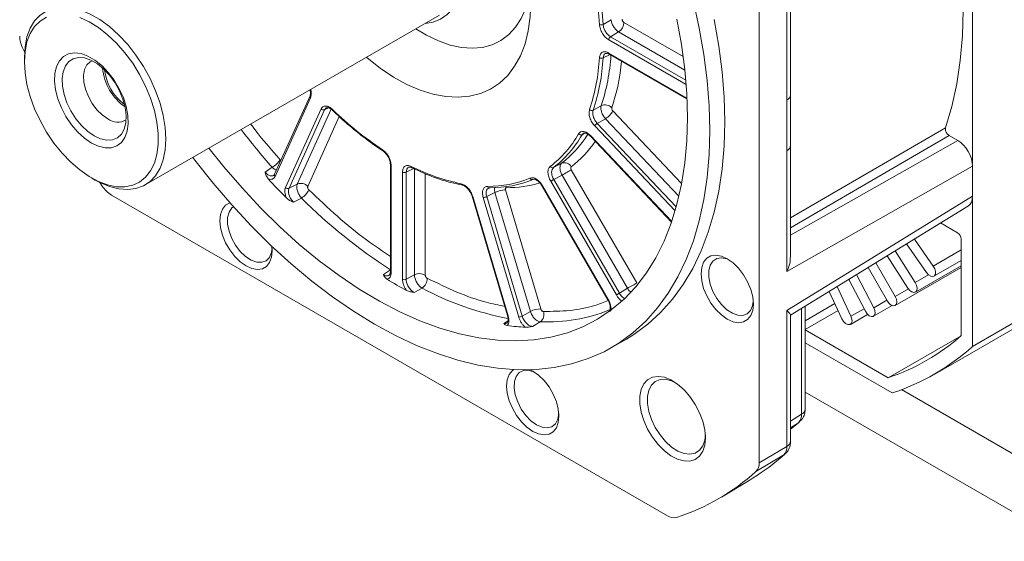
# Model space of a CAD drawing. Header units: inches. Extents: x -1054 to 8431, y -6070 to -4411.
# Tile 6 of 15: x 1439 to 1607, y -5897 to -5808. Entities that reach past the tile are written whole.
import ezdxf

# ---------------------------------------------------------------- set-up
doc = ezdxf.new("R2010")
doc.units = ezdxf.units.IN
doc.header["$MEASUREMENT"] = 0

msp = doc.modelspace()

# ---------------------------------------------------------------- linework, layer by layer
at = {"color": 7, "linetype": 'Continuous', "lineweight": 15}
for p, q in [((1564.9142, -5773.5364), (1564.9142, -5883.2273)), ((1601.3479, -5781.497), (1601.3479, -5832.1097)), ((1594.8979, -5868.0615), (1720.3875, -5795.6358)), ((1717.8229, -5796.1438), (1601.3479, -5863.3668)), ((1569.6481, -5821.2486), (1569.6481, -5800.631)), ((1570.2878, -5820.3416), (1570.2878, -5801.356)), ((1460.0243, -5835.7545), (1510.2996, -5806.7383)), ((1538.257, -5808.3189), (1539.6155, -5807.5055)), ((1540.9007, -5809.5899), (1539.5194, -5810.4199)), ((1439.1313, -5812.4453), (1439.4137, -5813.0221)), ((1439.3851, -5813.9656), (1439.3851, -5814.7001)), ((1539.3111, -5813.4094), (1552.5947, -5821.076)), ((1488.1854, -5820.5017), (1482.117, -5833.9192)), ((1488.2772, -5820.8708), (1482.2088, -5834.2882)), ((1569.6481, -5829.9156), (1569.6481, -5821.2486)), ((1570.2878, -5829.0088), (1570.2878, -5820.3418)), ((1484.0027, -5836.1817), (1490.0711, -5822.7642)), ((1484.5978, -5836.3176), (1490.6662, -5822.9001)), ((1536.5442, -5822.9833), (1537.9251, -5822.2069)), ((1538.6624, -5824.4321), (1537.2575, -5825.2237)), ((1536.0828, -5827.4354), (1549.9579, -5842.0809)), ((1597.3654, -5827.2932), (1598.8291, -5828.1379)), ((1569.6481, -5850.5332), (1569.6481, -5829.9156)), ((1570.2878, -5847.9943), (1570.2878, -5829.0087)), ((1481.7479, -5832.7318), (1480.5071, -5833.5691)), ((1501.9221, -5832.2491), (1501.9221, -5850.563)), ((1502.0539, -5832.4328), (1502.0539, -5850.7467)), ((1506.0244, -5832.8786), (1504.6148, -5833.5627)), ((1506.0244, -5851.113), (1506.0244, -5832.8786)), ((1529.7751, -5832.781), (1531.1687, -5832.0441)), ((1543.9915, -5852.4954), (1532.8272, -5833.1583)), ((1601.3742, -5832.5466), (1569.6481, -5850.5332)), ((1601.3742, -5832.5466), (1601.3742, -5837.6837)), ((1450.8341, -5834.5375), (1451.4702, -5834.905)), ((1503.9955, -5851.8673), (1503.9955, -5833.5534)), ((1504.6148, -5851.8766), (1504.6148, -5833.5627)), ((1531.2485, -5834.0699), (1529.8298, -5834.8203)), ((1541.0428, -5854.2417), (1529.8298, -5834.8203)), ((1542.4128, -5853.407), (1531.2485, -5834.0699)), ((1452.3014, -5835.3522), (1452.6929, -5835.9347)), ((1486.0124, -5835.5902), (1484.5978, -5836.3176)), ((1518.5962, -5836.3416), (1518.9803, -5836.2203)), ((1527.615, -5856.9344), (1521.5729, -5836.6007)), ((1527.6342, -5835.6237), (1527.8591, -5835.9588)), ((1527.8591, -5835.9588), (1539.0721, -5855.3801)), ((1527.9306, -5835.9174), (1539.1436, -5855.3388)), ((1540.5165, -5854.5455), (1529.3036, -5835.1242)), ((1549.241, -5892.2826), (1454.2628, -5837.4664)), ((1485.3577, -5838.689), (1486.727, -5837.9874)), ((1515.8651, -5837.661), (1521.9335, -5858.0831)), ((1515.9783, -5837.7164), (1522.0467, -5858.1386)), ((1523.8405, -5858.3158), (1517.7721, -5837.8936)), ((1519.7875, -5837.0359), (1518.3673, -5837.7486)), ((1524.4357, -5858.1708), (1518.3673, -5837.7486)), ((1525.8296, -5857.3695), (1519.7875, -5837.0359)), ((1601.3742, -5837.6837), (1569.6481, -5857.2243)), ((1601.3479, -5838.0902), (1601.3479, -5863.3668)), ((1570.2878, -5858.0203), (1600.6577, -5839.315)), ((1598.8023, -5843.9205), (1595.8999, -5842.2454)), ((1591.4464, -5844.9884), (1594.6658, -5849.6077)), ((1599.4387, -5861.5005), (1599.4387, -5845.0228)), ((1593.5275, -5850.7209), (1590.1071, -5845.8132)), ((1590.3089, -5853.3738), (1586.7997, -5847.8504)), ((1588.1298, -5847.0312), (1591.5564, -5852.4247)), ((1586.8129, -5855.5823), (1583.5164, -5849.8726)), ((1584.8444, -5849.0546), (1588.1629, -5854.8024)), ((1588.1627, -5856.3616), (1599.4387, -5849.8537)), ((1591.6074, -5854.0685), (1599.4387, -5849.5487)), ((1594.7714, -5851.3335), (1599.4387, -5848.6398)), ((1501.9377, -5850.2604), (1500.7122, -5851.0781)), ((1506.0244, -5851.113), (1504.6148, -5851.8766)), ((1581.5548, -5851.0808), (1584.5035, -5856.7279)), ((1505.9625, -5854.1083), (1507.327, -5853.3709)), ((1542.4128, -5853.407), (1541.0428, -5854.2417)), ((1578.2251, -5853.1316), (1580.598, -5858.191)), ((1583.0583, -5857.3346), (1580.2216, -5851.9019)), ((1579.0652, -5858.621), (1576.8794, -5853.9604)), ((1572.7686, -5874.0517), (1572.7686, -5856.4923)), ((1584.4557, -5858.2005), (1587.634, -5856.3662)), ((1525.8296, -5857.3695), (1524.4357, -5858.1708)), ((1569.6481, -5880.4276), (1569.6481, -5857.2243)), ((1570.2878, -5879.5206), (1570.2878, -5857.9493)), ((1580.5064, -5859.5753), (1583.4513, -5857.8757)), ((1526.1675, -5859.9218), (1527.5168, -5859.1471)), ((1572.7686, -5860.4993), (1586.9777, -5868.7)), ((1586.9777, -5868.7), (1599.413, -5861.523)), ((1539.6955, -5863.5514), (1542.2411, -5862.0823)), ((1572.7686, -5862.7042), (1587.6395, -5871.2869)), ((1616.9396, -5896.6503), (1572.7686, -5871.1572)), ((1616.9396, -5886.7281), (1589.2255, -5870.7331)), ((1571.8044, -5876.2515), (1571.6312, -5876.38)), ((1564.9142, -5883.2273), (1569.6481, -5880.4276)), ((1564.3725, -5884.7277), (1569.1188, -5881.8935)), ((1568.7271, -5882.2656), (1569.3495, -5881.7237)), ((1558.471, -5889.0802), (1563.2217, -5886.2428))]:
    msp.add_line(p, q, dxfattribs=at)
at = {"color": 8, "linetype": 'Continuous', "lineweight": 15}
for p, q in [((1551.9554, -5813.8249), (1541.8053, -5807.9669)), ((1552.2274, -5816.1271), (1540.9007, -5809.5899)), ((1552.4488, -5818.5971), (1539.2178, -5810.9609)), ((1552.3895, -5817.8478), (1539.5194, -5810.4199)), ((1538.257, -5814.0272), (1539.3375, -5813.5028)), ((1539.2178, -5813.2033), (1552.5878, -5820.9197)), ((1486.0124, -5835.5902), (1491.7955, -5822.8035)), ((1491.3521, -5822.5695), (1490.6662, -5822.9001)), ((1490.6662, -5822.9001), (1490.9292, -5822.5933)), ((1551.6748, -5835.4984), (1539.9319, -5823.1034)), ((1487.7977, -5835.9977), (1493.1905, -5824.0741)), ((1551.2163, -5837.6831), (1538.6624, -5824.4321)), ((1550.5667, -5840.1615), (1536.8343, -5825.6666)), ((1550.7608, -5839.4768), (1537.2575, -5825.2237)), ((1596.7604, -5825.9818), (1570.2878, -5841.3919)), ((1534.6527, -5827.1654), (1535.1998, -5826.8925)), ((1534.6527, -5827.1654), (1534.9308, -5826.9075)), ((1536.0913, -5827.3095), (1549.9918, -5841.9818)), ((1597.3654, -5827.2932), (1570.2878, -5843.0496)), ((1598.8291, -5828.1379), (1570.2878, -5844.3189)), ((1507.8823, -5851.1411), (1507.8823, -5833.816)), ((1521.7242, -5836.2194), (1521.6529, -5836.0484)), ((1599.4387, -5846.853), (1594.6658, -5849.6077)), ((1593.8596, -5851.0954), (1591.5564, -5852.4247)), ((1590.4023, -5853.5099), (1588.1629, -5854.8024)), ((1572.1641, -5856.8646), (1572.1641, -5874.9373)), ((1572.7686, -5858.9622), (1577.8498, -5856.0295)), ((1582.8322, -5856.9015), (1580.598, -5858.191)), ((1586.7318, -5855.4419), (1584.5035, -5856.7279)), ((1539.3533, -5857.2694), (1539.1844, -5857.3895)), ((1578.3922, -5857.1861), (1572.7686, -5860.4317)), ((1522.0104, -5858.9954), (1521.3169, -5859.4427)), ((1570.2878, -5876.0986), (1572.1641, -5874.9373)), ((1570.2878, -5877.2337), (1571.6312, -5876.38)), ((1568.5211, -5882.4187), (1569.1188, -5881.8935)), ((1569.1188, -5881.8935), (1569.349, -5881.7241))]:
    msp.add_line(p, q, dxfattribs=at)
at = {"color": 7, "linetype": 'Continuous', "lineweight": 15, "flags": 128}
for points in [[(1597.3254, -5784.7742), (1597.8334, -5787.2096), (1598.6724, -5792.024), (1599.2741, -5796.7538), (1599.6361, -5801.3803), (1599.7569, -5805.8851), (1599.6361, -5810.2505), (1599.2741, -5814.4591), (1598.6724, -5818.4944), (1597.8334, -5822.3404), (1596.7604, -5825.9818)], [(1514.3207, -5799.182), (1514.2086, -5801.0521), (1513.8741, -5802.7593), (1513.3234, -5804.2732), (1512.5661, -5805.5669), (1511.6159, -5806.6171), (1510.4896, -5807.4052), (1509.2075, -5807.9172), (1507.873, -5808.1388)], [(1506.261, -5809.0692), (1508.0834, -5810.167), (1510.1098, -5811.1426), (1512.1055, -5811.8442), (1514.0461, -5812.2632), (1515.9082, -5812.3946), (1517.6691, -5812.2367), (1519.3075, -5811.7916), (1520.8035, -5811.0645), (1522.1389, -5810.0643), (1523.2975, -5808.8032), (1524.2653, -5807.2965), (1525.0304, -5805.5624), (1525.5837, -5803.622), (1525.8499, -5802.0886)], [(1553.6787, -5804.3948), (1554.6826, -5808.9647), (1555.4675, -5813.4731), (1556.0303, -5817.9023), (1556.3689, -5822.2348), (1556.482, -5826.4535), (1556.3689, -5830.5418), (1556.0303, -5834.4834), (1555.4675, -5838.2629), (1554.6826, -5841.8653), (1553.6787, -5845.2765), (1552.4599, -5848.4829), (1551.0309, -5851.4719), (1549.3973, -5854.2317), (1547.5657, -5856.7514), (1545.5433, -5859.0211), (1543.338, -5861.0318), (1540.9585, -5862.7756), (1538.4142, -5864.2456), (1535.7152, -5865.436), (1532.8721, -5866.342), (1529.8961, -5866.9602), (1526.7991, -5867.2881), (1523.5931, -5867.3243), (1520.2909, -5867.0688), (1516.9055, -5866.5226), (1513.4502, -5865.6877), (1509.9387, -5864.5676), (1506.3849, -5863.1666), (1502.8027, -5861.4902), (1499.2063, -5859.5451), (1495.6099, -5857.339), (1492.0278, -5854.8805), (1488.4739, -5852.1793), (1484.9624, -5849.2462), (1481.5072, -5846.0926), (1478.1217, -5842.7311), (1474.8195, -5839.1749), (1471.6136, -5835.438), (1468.5165, -5831.5352), (1468.1563, -5831.0612)], [(1525.9349, -5804.4159), (1525.8211, -5806.9847), (1525.4807, -5809.3966), (1524.9171, -5811.6275), (1524.136, -5813.6553), (1523.145, -5815.4599), (1521.954, -5817.0234), (1520.575, -5818.3301), (1519.0215, -5819.3671), (1517.309, -5820.1241), (1515.4546, -5820.5936), (1513.4766, -5820.7709), (1511.3947, -5820.6543), (1509.2297, -5820.2449), (1507.003, -5819.5467), (1504.7368, -5818.5667), (1502.4535, -5817.3147), (1500.1759, -5815.8031), (1497.9267, -5814.0469), (1497.8088, -5813.9474)], [(1439.3851, -5813.9656), (1439.4977, -5812.129), (1439.8335, -5810.4567), (1440.3861, -5808.9798), (1441.1454, -5807.7257), (1442.0971, -5806.7179), (1443.2235, -5805.9751), (1444.5037, -5805.5111), (1445.9137, -5805.3346), (1447.4274, -5805.4489), (1449.0165, -5805.8518), (1450.6514, -5806.5359), (1452.3018, -5807.4883), (1453.9367, -5808.6915), (1455.5258, -5810.1228), (1457.0395, -5811.7558), (1458.4496, -5813.5599), (1459.7297, -5815.5016), (1460.8561, -5817.5446), (1461.8078, -5819.651), (1462.5671, -5821.7814), (1463.1197, -5823.8963), (1463.4555, -5825.9562), (1463.5681, -5827.9227)], [(1439.3851, -5814.7001), (1439.4966, -5812.9233), (1439.8288, -5811.3097), (1440.3754, -5809.8908), (1441.1257, -5808.6941), (1442.0651, -5807.7431), (1443.1752, -5807.0561)], [(1448.851, -5807.1348), (1450.4404, -5807.8592), (1452.0376, -5808.8454), (1453.6115, -5810.0742), (1455.1314, -5811.5218), (1456.5678, -5813.1599), (1457.8927, -5814.9567), (1459.0803, -5816.8771), (1460.1076, -5818.8839), (1460.9545, -5820.9379), (1461.6045, -5822.9992), (1462.045, -5825.0276), (1462.2674, -5826.9837), (1462.2674, -5828.8294), (1462.045, -5830.5288), (1461.6045, -5832.0488), (1460.9545, -5833.3597), (1460.1076, -5834.4362), (1459.0803, -5835.2572), (1457.8927, -5835.8068), (1456.5678, -5836.0742), (1455.1314, -5836.0543), (1453.6115, -5835.7474), (1452.0376, -5835.1596), (1450.4404, -5834.3022), (1448.851, -5833.192), (1447.3004, -5831.8505), (1445.8186, -5830.3039), (1444.4346, -5828.5823), (1443.1752, -5826.7191), (1442.0651, -5824.7507), (1441.1257, -5822.7154), (1440.3754, -5820.6527), (1439.8288, -5818.6028), (1439.4966, -5816.6057), (1439.3851, -5814.7001)], [(1557.2281, -5807.4955), (1558.013, -5812.0039), (1558.5759, -5816.4332), (1558.9145, -5820.7656), (1559.0275, -5824.9843), (1558.9145, -5829.0726), (1558.5759, -5833.0142), (1558.013, -5836.7937), (1557.2281, -5840.3962), (1556.2243, -5843.8073), (1555.0054, -5847.0137), (1553.5765, -5850.0027), (1551.9429, -5852.7625), (1550.1113, -5855.2822), (1548.0889, -5857.5519), (1545.8835, -5859.5627), (1543.504, -5861.3064), (1542.2411, -5862.0823)], [(1550.8792, -5807.4019), (1551.6574, -5811.7471), (1552.2156, -5816.0154), (1552.5515, -5820.1888), (1552.6636, -5824.2498), (1552.6636, -5824.2498)], [(1450.8402, -5828.5877), (1452.0325, -5829.1444), (1453.1818, -5829.4179), (1454.2464, -5829.3985), (1455.1879, -5829.0868), (1455.9723, -5828.494), (1456.5712, -5827.6417), (1456.9629, -5826.5606), (1457.1334, -5825.2897), (1457.0764, -5823.8751), (1456.794, -5822.3678), (1456.2964, -5820.8223), (1455.6017, -5819.2945), (1454.7348, -5817.8396), (1453.7272, -5816.5102), (1452.6152, -5815.3543), (1451.4391, -5814.4137), (1450.2413, -5813.7224), (1449.0652, -5813.3054), (1447.9532, -5813.1778), (1446.9456, -5813.3441), (1446.0787, -5813.7984), (1445.384, -5814.5242), (1444.8864, -5815.4954), (1444.604, -5816.6767), (1444.547, -5818.0256), (1444.7175, -5819.4932), (1445.1092, -5821.0265), (1445.7081, -5822.5701), (1446.4925, -5824.0682), (1447.434, -5825.4667), (1448.4986, -5826.715), (1449.6479, -5827.768), (1450.8402, -5828.5877)], [(1451.314, -5827.3665), (1452.4171, -5827.8736), (1453.4749, -5828.1008), (1454.4444, -5828.0389), (1455.2856, -5827.6903), (1455.9643, -5827.0694), (1456.4526, -5826.2016), (1456.7305, -5825.1224), (1456.7867, -5823.876), (1456.6188, -5822.5133), (1456.2337, -5821.0903), (1455.6472, -5819.6651), (1454.8833, -5818.2962), (1453.9733, -5817.0394), (1452.9544, -5815.9464), (1451.8684, -5815.0619), (1450.7596, -5814.422), (1449.6736, -5814.0529), (1448.6547, -5813.9698), (1447.7447, -5814.1761), (1446.9808, -5814.6633), (1446.3943, -5815.4115), (1446.0092, -5816.3901), (1445.8413, -5817.5589), (1445.8975, -5818.8702), (1446.1754, -5820.2702), (1446.6637, -5821.7016), (1447.3424, -5823.1059), (1448.1836, -5824.4255), (1449.1531, -5825.6064), (1450.2109, -5826.6003), (1451.314, -5827.3665)], [(1450.9504, -5814.5135), (1450.6315, -5814.6804), (1450.058, -5815.2391), (1449.6776, -5816.0381), (1449.5108, -5817.0342), (1449.5666, -5818.1738), (1449.8421, -5819.3954), (1450.3223, -5820.6332), (1450.9814, -5821.8204), (1451.7839, -5822.8931), (1452.6864, -5823.7933), (1453.6404, -5824.4727)], [(1552.6636, -5824.2498), (1552.5515, -5828.1814), (1552.2156, -5831.967), (1551.6574, -5835.591), (1550.8792, -5839.0379), (1549.8843, -5842.2934), (1548.6768, -5845.3438), (1547.2618, -5848.1764), (1545.6453, -5850.7792), (1543.834, -5853.1413), (1541.8354, -5855.2528), (1539.6581, -5857.1048), (1537.3111, -5858.6897), (1534.8043, -5860.0007), (1532.1482, -5861.0323), (1529.3539, -5861.7803), (1526.4332, -5862.2414), (1523.3982, -5862.4138), (1520.2618, -5862.2967), (1517.0371, -5861.8906), (1513.7376, -5861.1972), (1510.3772, -5860.2194), (1506.9698, -5858.9614), (1503.53, -5857.4284), (1500.072, -5855.6268), (1496.6103, -5853.5641), (1493.1596, -5851.2492), (1489.7342, -5848.6915), (1486.3485, -5845.902), (1483.0168, -5842.8922), (1479.7529, -5839.6748), (1476.5707, -5836.2634), (1473.4834, -5832.6721), (1470.9239, -5829.4638)], [(1463.5681, -5827.9227), (1463.4555, -5829.7592), (1463.1197, -5831.4315), (1462.5671, -5832.9084), (1461.8078, -5834.1625), (1460.8561, -5835.1703), (1459.7297, -5835.9132), (1458.4496, -5836.3772), (1457.0395, -5836.5536), (1455.5258, -5836.4394), (1453.9367, -5836.0364), (1452.3018, -5835.3524), (1451.4702, -5834.905)], [(1531.2485, -5834.0699), (1531.4462, -5833.9557), (1531.6593, -5833.8328), (1531.8799, -5833.7053), (1532.1004, -5833.5781), (1532.3127, -5833.4555), (1532.5091, -5833.342), (1532.6827, -5833.2418), (1532.8272, -5833.1583)], [(1529.3036, -5835.1242), (1529.3518, -5835.0963), (1529.4096, -5835.0629), (1529.4751, -5835.0251), (1529.5459, -5834.9842), (1529.6194, -5834.9418), (1529.6929, -5834.8993), (1529.7639, -5834.8583), (1529.8298, -5834.8203)], [(1481.6814, -5846.2583), (1481.7259, -5847.0103), (1481.6139, -5848.0936), (1481.2836, -5848.9934), (1480.7514, -5849.6644), (1480.0441, -5850.0731), (1479.1971, -5850.1989), (1478.2529, -5850.0355), (1477.2589, -5849.5912), (1476.2649, -5848.8881), (1475.3207, -5847.9617), (1474.4738, -5846.8582), (1473.7664, -5845.6331), (1473.2343, -5844.3478), (1472.9039, -5843.0667), (1472.7919, -5841.854), (1472.9039, -5840.7707), (1473.2343, -5839.871), (1473.7664, -5839.1999), (1474.4738, -5838.7913), (1474.4775, -5838.79)], [(1475.077, -5839.4625), (1474.8096, -5839.6871), (1474.3484, -5840.3898), (1474.1103, -5841.3232), (1474.1103, -5842.4287), (1474.3484, -5843.637), (1474.8096, -5844.872), (1475.4649, -5846.0561), (1476.2731, -5847.115), (1477.1836, -5847.982), (1478.1389, -5848.6029), (1479.0793, -5848.9384), (1479.9454, -5848.9676), (1480.683, -5848.6886), (1481.2457, -5848.1189), (1481.5981, -5847.2943), (1481.7095, -5846.5579)], [(1563.9208, -5856.0955), (1563.8088, -5857.1789), (1563.4784, -5858.0786), (1562.9462, -5858.7497), (1562.2389, -5859.1583), (1561.3919, -5859.2841), (1560.4478, -5859.1208), (1559.4538, -5858.6764), (1558.4597, -5857.9734), (1557.5156, -5857.0469), (1556.6686, -5855.9435), (1555.9613, -5854.7183), (1555.4291, -5853.433), (1555.0987, -5852.1519), (1554.9867, -5850.9393), (1555.0987, -5849.856), (1555.4291, -5848.9562), (1555.9613, -5848.2852), (1556.6686, -5847.8765), (1557.5156, -5847.7507), (1558.4597, -5847.9141), (1559.4538, -5848.3584), (1560.4478, -5849.0615), (1561.3919, -5849.9879), (1562.2389, -5851.0914), (1562.9462, -5852.3165), (1563.4784, -5853.6018), (1563.8088, -5854.8829), (1563.9208, -5856.0955)], [(1559.8396, -5848.6004), (1559.3784, -5848.4025), (1558.468, -5848.2187), (1557.6597, -5848.3446), (1557.0044, -5848.7724), (1556.5432, -5849.475), (1556.3052, -5850.4084), (1556.3052, -5851.514), (1556.5432, -5852.7222), (1557.0044, -5853.9572), (1557.6597, -5855.1413), (1558.468, -5856.2002), (1559.3784, -5857.0673), (1560.3338, -5857.6881), (1561.2741, -5858.0236), (1562.1403, -5858.0528), (1562.8779, -5857.7738), (1563.4405, -5857.2041), (1563.7929, -5856.3796), (1563.9043, -5855.6432)], [(1594.6658, -5849.6077), (1594.9157, -5850.0709), (1595.0409, -5850.5483), (1595.0224, -5850.9672), (1594.863, -5851.2639), (1594.5868, -5851.3932), (1594.236, -5851.3354), (1593.864, -5851.0993), (1593.5275, -5850.7209)], [(1543.9915, -5852.4954), (1543.847, -5852.5789), (1543.6734, -5852.6792), (1543.477, -5852.7926), (1543.2647, -5852.9152), (1543.0443, -5853.0425), (1542.8235, -5853.1699), (1542.6105, -5853.2929), (1542.4128, -5853.407)], [(1591.5564, -5852.4247), (1591.7854, -5852.8961), (1591.8846, -5853.368), (1591.8389, -5853.7685), (1591.6552, -5854.0367), (1591.3615, -5854.1317), (1591.0025, -5854.0391), (1590.6329, -5853.773), (1590.3089, -5853.3738)], [(1541.0428, -5854.2417), (1540.9769, -5854.2797), (1540.9059, -5854.3207), (1540.8323, -5854.3632), (1540.7588, -5854.4056), (1540.688, -5854.4465), (1540.6226, -5854.4843), (1540.5647, -5854.5177), (1540.5165, -5854.5455)], [(1588.1629, -5854.8024), (1588.3698, -5855.2795), (1588.4425, -5855.7433), (1588.3698, -5856.1233), (1588.1629, -5856.3615), (1587.8532, -5856.4218), (1587.4879, -5856.2948), (1587.1226, -5856.0001), (1586.8129, -5855.5823)], [(1584.5035, -5856.7279), (1584.6872, -5857.2082), (1584.7329, -5857.6615), (1584.6337, -5858.0188), (1584.4047, -5858.2258), (1584.0806, -5858.2509), (1583.711, -5858.0904), (1583.352, -5857.7686), (1583.0583, -5857.3346)], [(1580.598, -5858.191), (1580.7574, -5858.6718), (1580.7759, -5859.1121), (1580.6507, -5859.4449), (1580.4007, -5859.6196), (1580.0642, -5859.6095), (1579.6922, -5859.4162), (1579.3414, -5859.0691), (1579.0652, -5858.621)], [(1526.2449, -5877.8632), (1525.2509, -5877.1602), (1524.3067, -5876.2337), (1523.4597, -5875.1302), (1522.7524, -5873.9051), (1522.2202, -5872.6198), (1521.8898, -5871.3387), (1521.7778, -5870.1261), (1521.8898, -5869.0427), (1522.2202, -5868.143), (1522.7524, -5867.472), (1522.9804, -5867.2986)], [(1526.6307, -5867.7872), (1526.4065, -5867.6827), (1525.4793, -5867.4225), (1524.6404, -5867.471), (1523.9426, -5867.8251), (1523.4297, -5868.4625), (1523.1338, -5869.3432), (1523.0737, -5870.4119), (1523.2531, -5871.6014), (1523.6607, -5872.837), (1524.2709, -5874.041), (1525.0453, -5875.1378), (1525.9354, -5876.0585), (1526.8851, -5876.7452)], [(1525.8342, -5867.33), (1526.2449, -5867.5452), (1527.2389, -5868.2482), (1528.1831, -5869.1747), (1529.03, -5870.2782), (1529.7373, -5871.5033), (1530.2695, -5872.7886), (1530.5999, -5874.0697), (1530.7119, -5875.2823), (1530.5999, -5876.3657), (1530.2695, -5877.2654), (1529.7373, -5877.9364), (1529.03, -5878.3451), (1528.1831, -5878.4709), (1527.2389, -5878.3075), (1526.2449, -5877.8632), (1526.2449, -5877.8632)], [(1555.7418, -5878.9565), (1555.6268, -5880.1955), (1555.2867, -5881.2512), (1554.7354, -5882.0802), (1553.9954, -5882.6486), (1553.097, -5882.9333), (1552.077, -5882.9224), (1550.9771, -5882.6165), (1549.8425, -5882.0281), (1548.7195, -5881.1813), (1547.6541, -5880.1107), (1546.69, -5878.8603), (1545.8666, -5877.481), (1545.2176, -5876.0295), (1544.7695, -5874.5652), (1544.5408, -5873.148), (1544.5408, -5871.8359), (1544.7695, -5870.6827), (1545.2176, -5869.7355), (1545.8666, -5869.0332), (1546.69, -5868.6045), (1547.6541, -5868.4669), (1548.7195, -5868.626), (1549.8425, -5869.0755), (1550.9771, -5869.7968), (1552.077, -5870.7604), (1553.097, -5871.9269), (1553.9954, -5873.2486), (1554.7354, -5874.6712), (1555.2867, -5876.1366), (1555.6268, -5877.5848), (1555.7418, -5878.9565)], [(1550.5542, -5869.4967), (1549.966, -5869.2274), (1548.9322, -5868.9622), (1547.9843, -5868.9955), (1547.1666, -5869.3258), (1546.5173, -5869.9375), (1546.0668, -5870.8021), (1545.8361, -5871.8791), (1545.8361, -5873.1182), (1546.0668, -5874.4615), (1546.5173, -5875.8461), (1547.1666, -5877.2072), (1547.9843, -5878.4814), (1548.9322, -5879.6089), (1549.966, -5880.537), (1551.0374, -5881.2224), (1552.0962, -5881.633), (1553.0929, -5881.7496), (1553.9809, -5881.5668), (1554.7187, -5881.093), (1555.2719, -5880.3505), (1555.6145, -5879.374), (1555.7257, -5878.4572)], [(1526.8851, -5876.7452), (1527.8349, -5877.1547), (1528.7249, -5877.2615), (1529.4994, -5877.0586), (1530.1096, -5876.5589), (1530.5171, -5875.7938), (1530.6954, -5874.8299)], [(1571.6312, -5876.38), (1570.2963, -5877.4779), (1570.2878, -5877.4846)]]:
    msp.add_lwpolyline(points, dxfattribs=at)
at = {"color": 8, "linetype": 'Continuous', "lineweight": 15, "flags": 128}
for points in [[(1536.0913, -5827.3095), (1536.074, -5827.357), (1536.0688, -5827.3962), (1536.0758, -5827.4257), (1536.0828, -5827.4354)], [(1515.9783, -5837.7164), (1515.9285, -5837.7077), (1515.892, -5837.6926), (1515.87, -5837.6718), (1515.8651, -5837.661)], [(1539.1436, -5855.3388), (1539.1068, -5855.36), (1539.0829, -5855.3739), (1539.0725, -5855.3799), (1539.0721, -5855.3801)], [(1522.0467, -5858.1386), (1521.9969, -5858.1298), (1521.9604, -5858.1148), (1521.9384, -5858.094), (1521.9335, -5858.0831)]]:
    msp.add_lwpolyline(points, dxfattribs=at)
at = {"color": 7, "linetype": 'Continuous', "lineweight": 15}
for centre, radius, start, end in [((1477.7511, -5812.1702), 60.004, 3.660763, 14.146452), ((1477.8276, -5812.185), 60.553, 3.660652, 14.14652), ((1539.7184, -5807.8673), 2.0893, 304.463469, 357.269191), ((1537.9232, -5807.6567), 0.7416, 246.937173, 296.747966), ((1443.5666, -5810.1832), 4.9789, 181.570554, 207.023705), ((1539.9135, -5810.9941), 0.6965, 124.464464, 177.268296), ((1504.0393, -5812.1706), 33.6429, 341.455929, 356.890682), ((1504.3562, -5812.1858), 33.9507, 341.45582, 356.890854), ((1537.9741, -5813.4347), 0.6565, 238.656676, 295.518617), ((1461.7974, -5814.9875), 9.0719, 184.932325, 235.050019), ((1461.4528, -5815.1864), 8.4127, 186.050264, 233.932091), ((1490.4663, -5822.4042), 0.5346, 222.328536, 291.955608), ((1533.8082, -5779.8324), 59.9671, 225.855995, 236.345979), ((1536.324, -5822.4736), 0.5552, 225.585132, 293.363108), ((1538.5867, -5823.7376), 1.6675, 45.674194, 113.376335), ((1536.8074, -5821.3891), 3.5639, 301.366818, 331.247742), ((1455.3154, -5822.2674), 2.7693, 232.781597, 301.965414), ((1537.8758, -5826.238), 1.1879, 121.367051, 151.248555), ((1518.039, -5817.9791), 18.3941, 307.465449, 330.580414), ((1518.4839, -5818.0474), 18.5626, 307.465168, 330.580347), ((1534.4583, -5826.693), 0.5109, 218.977199, 292.366608), ((1479.7025, -5829.2655), 4.0248, 300.54372, 327.450598), ((1520.6709, -5802.5945), 33.6129, 243.119768, 258.563677), ((1529.615, -5832.3726), 0.4387, 208.053843, 291.40883), ((1531.6497, -5833.2707), 1.3176, 28.129737, 111.411848), ((1563.913, -5759.3138), 112.0286, 222.307802, 224.597675), ((1504.3146, -5832.934), 0.6968, 242.745249, 295.523151), ((1518.7085, -5817.6039), 18.3839, 269.446939, 292.570479), ((1519.1594, -5817.6691), 18.5521, 269.44677, 292.57072), ((1526.1338, -5834.4293), 0.3987, 202.172583, 291.523718), ((1456.8678, -5833.226), 4.9766, 212.975171, 238.435736), ((1484.3979, -5835.8217), 0.5346, 222.330089, 291.954055), ((1486.6121, -5837.0777), 1.6038, 42.327564, 111.957248), ((1485.0744, -5835.2319), 3.2131, 300.952774, 334.946459), ((1514.3193, -5835.4912), 0.317, 188.86906, 256.390788), ((1518.8507, -5835.9208), 0.3264, 191.706093, 293.397427), ((1521.4966, -5840.1683), 3.5683, 88.775394, 118.617717), ((1551.871, -5772.813), 92.149, 225.013365, 237.188567), ((1517.7976, -5836.7047), 1.1892, 268.77211, 298.620809), ((1598.0572, -5845.0856), 1.383, 2.602382, 57.398112), ((1538.5778, -5791.2229), 71.1511, 238.459271, 241.558356), ((1506.9251, -5852.9993), 2.0903, 62.744436, 115.523653), ((1506.2222, -5851.7102), 1.9946, 303.635455, 0.270183), ((1504.3146, -5851.2479), 0.6968, 242.745249, 295.523151), ((1523.8659, -5857.1265), 1.1895, 268.776365, 298.616554), ((1527.5387, -5860.5018), 3.5682, 88.775174, 118.61827), ((1526.597, -5857.9075), 1.5436, 306.575834, 20.227467), ((1527.0792, -5823.1393), 36.9915, 261.962324, 266.75613), ((1575.1087, -5833.7733), 36.8882, 288.769005, 311.266234), ((1575.9832, -5835.2885), 37.8386, 287.942034, 312.093274), ((1570.3067, -5875.071), 1.8623, 315.337202, 4.116695), ((1567.7228, -5880.5609), 1.9299, 316.332999, 3.962573), ((1543.7514, -5853.677), 37.9424, 300.874144, 310.754926), ((1562.9437, -5883.3638), 1.9752, 316.331645, 3.96396), ((1539.0757, -5856.5975), 37.8317, 288.071031, 311.964278), ((1550.3434, -5890.6456), 1.9736, 236.043192, 283.70213)]:
    msp.add_arc(centre, radius, start, end, dxfattribs=at)
at = {"color": 8, "linetype": 'Continuous', "lineweight": 15}
for centre, radius, start, end in [((1505.7726, -5811.484), 33.8934, 341.556378, 356.459723), ((1539.4334, -5813.2299), 0.2172, 172.962556, 235.728708), ((1507.1701, -5811.6474), 34.3558, 341.506961, 355.046864), ((1488.5031, -5820.6189), 0.3383, 158.940168, 228.112062), ((1569.1739, -5820.235), 1.119, 295.074018, 354.534396), ((1492.1557, -5822.9298), 0.1301, 149.77894, 215.256491), ((1572.0356, -5752.5842), 120.729, 217.627608, 221.595181), ((1519.93, -5817.4413), 18.4269, 307.582771, 328.449418), ((1521.4042, -5817.7947), 18.7296, 307.521662, 325.863589), ((1500.7767, -5829.7842), 0.2039, 170.057275, 230.341412), ((1569.1739, -5828.9022), 1.1189, 295.07256, 354.551485), ((1502.138, -5832.2335), 0.2163, 183.566811, 247.120363), ((1505.7136, -5832.588), 0.2404, 177.074572, 239.585975), ((1482.4356, -5834.0359), 0.3393, 159.883414, 228.055757), ((1521.8177, -5816.758), 19.4616, 269.724683, 286.742592), ((1542.2762, -5860.8014), 28.723, 119.963395, 120.128167), ((1502.1384, -5850.5469), 0.2169, 184.267913, 247.063592), ((1531.8102, -5807.5021), 51.9939, 241.908227, 259.153746), ((1528.6819, -5830.594), 28.5769, 267.663339, 291.884314), ((1571.6764, -5873.9553), 1.0964, 296.412088, 354.958154), ((1569.1739, -5879.414), 1.119, 295.074018, 354.534396)]:
    msp.add_arc(centre, radius, start, end, dxfattribs=at)
at = {"color": 7, "linetype": 'Continuous', "lineweight": 15}
for centre, major_axis, ratio, start_param, end_param in [((1598.8284, -5831.0781), (-1.7992, 3.1183), 0.57760049, 3.92753011, 5.49807058), ((1598.8284, -5836.2137), (-1.7996, 3.1191), 0.577305, 3.15817525, 3.92727383)]:
    msp.add_ellipse(centre, major_axis=major_axis, ratio=ratio, start_param=start_param, end_param=end_param, dxfattribs=at)
for points, knots in [([(1540.9007, -5809.5899), (1540.7435, -5809.4744), (1540.4324, -5809.2458), (1540.0291, -5808.7022), (1539.7215, -5808.0936), (1539.6511, -5807.703), (1539.6155, -5807.5055)], [0, 0, 0, 0, 0.25252644, 0.49964568, 0.74689702, 1, 1, 1, 1]), ([(1541.8053, -5807.9669), (1541.7652, -5807.9385), (1541.6859, -5807.8823), (1541.5841, -5807.7464), (1541.51, -5807.5921), (1541.4955, -5807.4929), (1541.4883, -5807.4432)], [0, 0, 0, 0, 0.25225162, 0.49943368, 0.74931032, 1, 1, 1, 1]), ([(1539.2178, -5810.9609), (1539.0184, -5810.8205), (1538.6201, -5810.5401), (1538.1104, -5809.8563), (1537.7395, -5809.0823), (1537.6683, -5808.5867), (1537.6327, -5808.339)], [0, 0, 0, 0, 0.250648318, 0.500471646, 0.750259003, 1, 1, 1, 1]), ([(1539.5194, -5810.4199), (1539.3573, -5810.3063), (1539.0371, -5810.082), (1538.6349, -5809.5352), (1538.3394, -5808.9193), (1538.2846, -5808.5205), (1538.257, -5808.3189)], [0, 0, 0, 0, 0.25323235, 0.5003781, 0.74742139, 1, 1, 1, 1]), ([(1537.6327, -5813.9954), (1537.6686, -5813.7882), (1537.7402, -5813.3743), (1538.1121, -5813.0287), (1538.6216, -5812.9344), (1539.0191, -5813.1137), (1539.2178, -5813.2033)], [0, 0, 0, 0, 0.25065453, 0.50047993, 0.75027137, 1, 1, 1, 1]), ([(1538.6536, -5813.2964), (1538.7391, -5813.2712), (1538.9152, -5813.2192), (1539.1767, -5813.3449), (1539.3113, -5813.4095)], [0, 0, 0, 0, 0.48564383, 1, 1, 1, 1]), ([(1488.1825, -5819.5031), (1488.1933, -5819.5402), (1488.2616, -5819.7729), (1488.2888, -5820.1537), (1488.22, -5820.3874), (1488.1879, -5820.4964)], [0, 0, 0, 0, 0.091818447, 0.576275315, 1, 1, 1, 1]), ([(1490.0711, -5822.7642), (1490.1677, -5822.6168), (1490.3605, -5822.3225), (1490.8672, -5822.2202), (1491.4571, -5822.3792), (1491.8479, -5822.7026), (1492.0433, -5822.8643)], [0, 0, 0, 0, 0.25064926, 0.50047365, 0.75025727, 1, 1, 1, 1]), ([(1490.9583, -5822.5772), (1491.0157, -5822.5568), (1491.1321, -5822.5155), (1491.3838, -5822.562), (1491.6976, -5822.7027), (1491.9297, -5822.9021), (1492.0492, -5823.0047)], [0, 0, 0, 0, 0.236733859, 0.479262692, 0.731967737, 1, 1, 1, 1]), ([(1492.0494, -5823.0049), (1492.4932, -5823.4253), (1493.7804, -5824.6445), (1495.9566, -5826.5153), (1498.3859, -5828.4063), (1499.9581, -5829.4738), (1500.6464, -5829.9411)], [0, 0, 0, 0, 0.15920382, 0.46171322, 0.7643283, 1, 1, 1, 1]), ([(1536.8343, -5825.6666), (1536.6584, -5825.4536), (1536.3073, -5825.0282), (1535.9654, -5824.2457), (1535.8083, -5823.4738), (1535.8931, -5823.0714), (1535.9354, -5822.8702)], [0, 0, 0, 0, 0.2506532, 0.50047536, 0.75026033, 1, 1, 1, 1]), ([(1537.2575, -5825.2237), (1537.1147, -5825.0518), (1536.8326, -5824.712), (1536.5651, -5824.0889), (1536.4388, -5823.4726), (1536.5088, -5823.1476), (1536.5442, -5822.9833)], [0, 0, 0, 0, 0.25323504, 0.50037959, 0.7474241, 1, 1, 1, 1]), ([(1538.6624, -5824.4321), (1538.5245, -5824.2585), (1538.2515, -5823.915), (1537.9822, -5823.2949), (1537.8434, -5822.6847), (1537.8977, -5822.3674), (1537.9251, -5822.2069)], [0, 0, 0, 0, 0.25253018, 0.49964815, 0.74689669, 1, 1, 1, 1]), ([(1539.9319, -5823.1034), (1539.8966, -5823.0605), (1539.8268, -5822.9755), (1539.7582, -5822.8197), (1539.7267, -5822.6658), (1539.7435, -5822.5851), (1539.7519, -5822.5447)], [0, 0, 0, 0, 0.25221481, 0.49940236, 0.74928611, 1, 1, 1, 1]), ([(1534.0611, -5827.0143), (1534.1698, -5826.8823), (1534.3869, -5826.6186), (1534.9161, -5826.5709), (1535.5155, -5826.7832), (1535.8994, -5827.1341), (1536.0913, -5827.3095)], [0, 0, 0, 0, 0.25065739, 0.50047821, 0.75027068, 1, 1, 1, 1]), ([(1596.7604, -5825.9818), (1596.7449, -5826.054), (1596.7141, -5826.1985), (1596.7594, -5826.473), (1596.8683, -5826.7528), (1597.0344, -5827.0106), (1597.21, -5827.1929), (1597.3234, -5827.266), (1597.3654, -5827.2932)], [0, 0, 0, 0, 0.17895282, 0.35790556, 0.53679513, 0.71562758, 0.89445046, 1, 1, 1, 1]), ([(1534.9212, -5826.9073), (1534.9774, -5826.8903), (1535.0936, -5826.8551), (1535.3556, -5826.9102), (1535.6982, -5827.0756), (1535.9504, -5827.3115), (1536.0826, -5827.4352)], [0, 0, 0, 0, 0.22291914, 0.46026189, 0.71695521, 1, 1, 1, 1]), ([(1500.5758, -5829.749), (1500.7732, -5829.9044), (1501.1674, -5830.2146), (1501.6524, -5830.924), (1501.9887, -5831.7066), (1502.0321, -5832.1907), (1502.0539, -5832.4328)], [0, 0, 0, 0, 0.2506523, 0.50047942, 0.75026608, 1, 1, 1, 1]), ([(1500.6464, -5829.9411), (1500.8184, -5830.0776), (1501.1581, -5830.3472), (1501.5703, -5830.9579), (1501.8629, -5831.6252), (1501.9022, -5832.0396), (1501.9221, -5832.2489)], [0, 0, 0, 0, 0.25387429, 0.501353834, 0.748122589, 1, 1, 1, 1]), ([(1503.9955, -5833.5534), (1504.0174, -5833.3357), (1504.0612, -5832.901), (1504.3985, -5832.507), (1504.8834, -5832.3585), (1505.2769, -5832.5033), (1505.4736, -5832.5757)], [0, 0, 0, 0, 0.25064748, 0.50047185, 0.75025818, 1, 1, 1, 1]), ([(1505.021, -5832.728), (1505.0962, -5832.7043), (1505.251, -5832.6556), (1505.4764, -5832.7479), (1505.5923, -5832.7954)], [0, 0, 0, 0, 0.48579536, 1, 1, 1, 1]), ([(1505.592, -5832.7953), (1506.0585, -5833.0199), (1507.4112, -5833.6713), (1509.6362, -5834.5598), (1512.0574, -5835.3317), (1513.5745, -5835.6561), (1514.2396, -5835.7984)], [0, 0, 0, 0, 0.15917271, 0.46153406, 0.7639322, 1, 1, 1, 1]), ([(1529.3036, -5835.1242), (1529.1781, -5834.8709), (1528.9274, -5834.3653), (1528.8055, -5833.6032), (1528.8861, -5832.9509), (1529.1139, -5832.7029), (1529.2278, -5832.5789)], [0, 0, 0, 0, 0.25064949, 0.50047268, 0.75025682, 1, 1, 1, 1]), ([(1529.8298, -5834.8203), (1529.7279, -5834.6162), (1529.5265, -5834.2128), (1529.4346, -5833.6083), (1529.4971, -5833.0851), (1529.6818, -5832.8831), (1529.7751, -5832.781)], [0, 0, 0, 0, 0.25323262, 0.500378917, 0.747423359, 1, 1, 1, 1]), ([(1531.2485, -5834.0699), (1531.1512, -5833.8643), (1530.9589, -5833.4577), (1530.8645, -5832.8555), (1530.9143, -5832.3374), (1531.0832, -5832.1426), (1531.1687, -5832.0441)], [0, 0, 0, 0, 0.252522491, 0.499643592, 0.7468932, 1, 1, 1, 1]), ([(1532.8272, -5833.1583), (1532.8021, -5833.1074), (1532.7524, -5833.0066), (1532.7276, -5832.8545), (1532.7435, -5832.7244), (1532.7889, -5832.6745), (1532.8117, -5832.6495)], [0, 0, 0, 0, 0.25223224, 0.49941509, 0.74929962, 1, 1, 1, 1]), ([(1480.5071, -5833.5691), (1480.565, -5833.7697), (1480.6805, -5834.1696), (1480.936, -5834.5381), (1481.0634, -5834.7217)], [0, 0, 0, 0, 0.50156027, 1, 1, 1, 1]), ([(1482.2088, -5834.2882), (1482.151, -5834.3886), (1482.0355, -5834.5889), (1481.7628, -5834.7543), (1481.4373, -5834.8158), (1481.1882, -5834.7531), (1481.0634, -5834.7217)], [0, 0, 0, 0, 0.25023921, 0.4995882, 0.74940371, 1, 1, 1, 1]), ([(1482.106, -5833.9758), (1482.1017, -5833.9827), (1482.0569, -5834.0542), (1481.9886, -5834.093), (1481.9269, -5834.128)], [0, 0, 0, 0, 0.09625141, 1, 1, 1, 1]), ([(1525.7646, -5834.5798), (1525.9296, -5834.5431), (1526.259, -5834.4698), (1526.8649, -5834.7271), (1527.463, -5835.2138), (1527.7748, -5835.6829), (1527.9306, -5835.9174)], [0, 0, 0, 0, 0.25065084, 0.50048068, 0.75026901, 1, 1, 1, 1]), ([(1526.2085, -5834.8266), (1526.2905, -5834.8058), (1526.4662, -5834.7613), (1526.7448, -5834.8252), (1526.9163, -5834.9606), (1526.946, -5834.984)], [0, 0, 0, 0, 0.420390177, 0.8997486, 1, 1, 1, 1]), ([(1526.946, -5834.984), (1527.0791, -5835.0749), (1527.3036, -5835.2281), (1527.5393, -5835.4804), (1527.6251, -5835.6098), (1527.6342, -5835.6237)], [0, 0, 0, 0, 0.56559864, 0.95366015, 1, 1, 1, 1]), ([(1484.1425, -5837.9718), (1484.0791, -5837.8047), (1483.9526, -5837.4709), (1483.8753, -5836.9839), (1483.8799, -5836.5356), (1483.9617, -5836.2997), (1484.0027, -5836.1817)], [0, 0, 0, 0, 0.25047346, 0.5003643, 0.7500059, 1, 1, 1, 1]), ([(1484.5978, -5836.3176), (1484.5695, -5836.3957), (1484.5128, -5836.5519), (1484.4937, -5836.8406), (1484.5222, -5837.1531), (1484.603, -5837.4827), (1484.7344, -5837.815), (1484.909, -5838.1354), (1485.1171, -5838.4364), (1485.2775, -5838.6049), (1485.3577, -5838.689)], [0, 0, 0, 0, 0.12510946, 0.25030395, 0.37537823, 0.50006324, 0.62472539, 0.74976576, 0.87494322, 1, 1, 1, 1]), ([(1486.727, -5837.9874), (1486.6495, -5837.8986), (1486.4963, -5837.7232), (1486.2378, -5837.3135), (1485.9991, -5836.7551), (1485.9088, -5836.2102), (1485.9306, -5835.826), (1485.9849, -5835.6695), (1486.0124, -5835.5902)], [0, 0, 0, 0, 0.12852874, 0.25388431, 0.49992008, 0.74598123, 0.87138064, 1, 1, 1, 1]), ([(1487.9852, -5836.5925), (1487.9652, -5836.5711), (1487.925, -5836.5283), (1487.857, -5836.4274), (1487.8058, -5836.3162), (1487.7784, -5836.2067), (1487.7716, -5836.1286), (1487.7764, -5836.0559), (1487.7906, -5836.0172), (1487.7977, -5835.9977)], [0, 0, 0, 0, 0.1263581, 0.25349869, 0.49957886, 0.62224889, 0.749438, 0.87454116, 1, 1, 1, 1]), ([(1514.0061, -5835.5401), (1514.2023, -5835.6043), (1514.5938, -5835.7326), (1515.1843, -5836.2557), (1515.6899, -5836.9427), (1515.8822, -5837.4585), (1515.9783, -5837.7164)], [0, 0, 0, 0, 0.25065034, 0.50047887, 0.75026342, 1, 1, 1, 1]), ([(1514.2455, -5835.7994), (1514.3635, -5835.837), (1514.616, -5835.9173), (1514.9881, -5836.2171), (1515.2889, -5836.553), (1515.5153, -5836.8739), (1515.7236, -5837.2509), (1515.8168, -5837.5209), (1515.8652, -5837.6612)], [0, 0, 0, 0, 0.20178524, 0.43187575, 0.55954885, 0.69596765, 0.84204423, 1, 1, 1, 1]), ([(1517.7721, -5837.8936), (1517.7161, -5837.6387), (1517.6041, -5837.1298), (1517.7207, -5836.5041), (1518.0267, -5836.0708), (1518.3629, -5836.0149), (1518.531, -5835.987)], [0, 0, 0, 0, 0.25064806, 0.50047373, 0.75025797, 1, 1, 1, 1]), ([(1521.5729, -5836.6007), (1521.5618, -5836.5496), (1521.5397, -5836.4483), (1521.5625, -5836.3232), (1521.6233, -5836.2366), (1521.6905, -5836.2251), (1521.7242, -5836.2194)], [0, 0, 0, 0, 0.25223193, 0.49941351, 0.74927512, 1, 1, 1, 1]), ([(1484.1425, -5837.9718), (1484.3254, -5838.1158), (1484.6923, -5838.4048), (1485.1355, -5838.5941), (1485.3577, -5838.689)], [0, 0, 0, 0, 0.49844664, 1, 1, 1, 1]), ([(1570.2528, -5847.9915), (1570.2368, -5848.3808), (1570.201, -5849.2525), (1569.8634, -5850.0915), (1569.6497, -5850.5298), (1569.6481, -5850.5332)], [0, 0, 0, 0, 0.444685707, 0.995692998, 1, 1, 1, 1]), ([(1500.7122, -5851.0781), (1500.7847, -5851.221), (1500.9293, -5851.506), (1501.2156, -5851.7441), (1501.3583, -5851.8627)], [0, 0, 0, 0, 0.50156006, 1, 1, 1, 1]), ([(1502.0539, -5850.7467), (1502.0447, -5850.8905), (1502.0265, -5851.1783), (1501.8811, -5851.5136), (1501.6625, -5851.7614), (1501.4597, -5851.829), (1501.3583, -5851.8627)], [0, 0, 0, 0, 0.25025138, 0.50068697, 0.7504058, 1, 1, 1, 1]), ([(1501.9221, -5850.5629), (1501.9115, -5850.7096), (1501.8907, -5850.9973), (1501.7611, -5851.128), (1501.6977, -5851.192)], [0, 0, 0, 0, 0.510255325, 1, 1, 1, 1]), ([(1507.327, -5853.3709), (1507.2424, -5853.3168), (1507.0752, -5853.21), (1506.7554, -5852.903), (1506.4004, -5852.419), (1506.1558, -5851.864), (1506.0441, -5851.4231), (1506.0311, -5851.2173), (1506.0244, -5851.113)], [0, 0, 0, 0, 0.12852947, 0.25388355, 0.49991832, 0.74597992, 0.87137664, 1, 1, 1, 1]), ([(1508.2168, -5851.7008), (1508.195, -5851.6881), (1508.1514, -5851.6625), (1508.0681, -5851.5876), (1507.9938, -5851.4918), (1507.9375, -5851.3848), (1507.9066, -5851.3014), (1507.886, -5851.2178), (1507.8836, -5851.1667), (1507.8823, -5851.1411)], [0, 0, 0, 0, 0.12637229, 0.25351105, 0.4995813, 0.62224513, 0.74943144, 0.87453478, 1, 1, 1, 1]), ([(1504.6911, -5853.7862), (1504.5893, -5853.6349), (1504.386, -5853.3326), (1504.168, -5852.8322), (1504.0228, -5852.3297), (1504.0046, -5852.0215), (1503.9955, -5851.8673)], [0, 0, 0, 0, 0.25047297, 0.50037319, 0.75001023, 1, 1, 1, 1]), ([(1504.6148, -5851.8766), (1504.6198, -5851.9792), (1504.6297, -5852.1843), (1504.7113, -5852.5166), (1504.8359, -5852.8497), (1505.0049, -5853.1734), (1505.2122, -5853.4724), (1505.4474, -5853.7349), (1505.7009, -5853.9574), (1505.8753, -5854.058), (1505.9625, -5854.1083)], [0, 0, 0, 0, 0.12510803, 0.25030255, 0.37537467, 0.50006069, 0.62472056, 0.74976243, 0.87494073, 1, 1, 1, 1]), ([(1504.6911, -5853.7862), (1504.8844, -5853.8615), (1505.2723, -5854.0125), (1505.732, -5854.0763), (1505.9625, -5854.1083)], [0, 0, 0, 0, 0.49844567, 1, 1, 1, 1]), ([(1539.0721, -5855.3801), (1539.1469, -5855.523), (1539.2893, -5855.7945), (1539.4147, -5856.1846), (1539.4778, -5856.5117), (1539.4944, -5856.8361), (1539.4454, -5857.1029), (1539.3919, -5857.208), (1539.3691, -5857.2528)], [0, 0, 0, 0, 0.18158596, 0.34508641, 0.49190326, 0.62319897, 0.83921617, 1, 1, 1, 1]), ([(1539.1436, -5855.3388), (1539.2284, -5855.5007), (1539.3978, -5855.8239), (1539.5517, -5856.327), (1539.6265, -5856.813), (1539.5961, -5857.0923), (1539.5809, -5857.2322)], [0, 0, 0, 0, 0.25030347, 0.49968784, 0.74926909, 1, 1, 1, 1]), ([(1521.9336, -5858.0834), (1521.9746, -5858.2596), (1522.0537, -5858.5996), (1522.0289, -5858.9901), (1521.9385, -5859.2523), (1521.8385, -5859.3302), (1521.79, -5859.3679)], [0, 0, 0, 0, 0.27693996, 0.53416817, 0.77425946, 1, 1, 1, 1]), ([(1522.0467, -5858.1386), (1522.0876, -5858.3041), (1522.1694, -5858.6344), (1522.1742, -5859.0881), (1522.0968, -5859.4856), (1521.9702, -5859.6734), (1521.9069, -5859.7673)], [0, 0, 0, 0, 0.25024343, 0.49961945, 0.74951552, 1, 1, 1, 1]), ([(1524.986, -5860.0715), (1524.8613, -5859.9589), (1524.6122, -5859.7341), (1524.2866, -5859.2965), (1524.0137, -5858.8164), (1523.8983, -5858.4827), (1523.8405, -5858.3158)], [0, 0, 0, 0, 0.25047306, 0.50036944, 0.75000481, 1, 1, 1, 1]), ([(1524.4357, -5858.1708), (1524.4731, -5858.2821), (1524.548, -5858.5049), (1524.7179, -5858.8304), (1524.9197, -5859.1333), (1525.1513, -5859.4016), (1525.4032, -5859.6218), (1525.6635, -5859.786), (1525.9244, -5859.896), (1526.0865, -5859.9132), (1526.1675, -5859.9218)], [0, 0, 0, 0, 0.12510811, 0.25030302, 0.37537609, 0.50006436, 0.62472767, 0.74976, 0.87493813, 1, 1, 1, 1]), ([(1527.5168, -5859.1471), (1527.4385, -5859.1357), (1527.2837, -5859.1132), (1526.953, -5858.9547), (1526.5375, -5858.6178), (1526.1765, -5858.1367), (1525.9483, -5857.7064), (1525.8695, -5857.4827), (1525.8296, -5857.3695)], [0, 0, 0, 0, 0.128530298, 0.253886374, 0.499922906, 0.74597917, 0.871379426, 1, 1, 1, 1]), ([(1528.0454, -5857.3738), (1528.0253, -5857.3716), (1527.9848, -5857.3671), (1527.899, -5857.3296), (1527.8128, -5857.2639), (1527.7361, -5857.1757), (1527.6858, -5857.0997), (1527.6431, -5857.0179), (1527.6243, -5856.9622), (1527.615, -5856.9344)], [0, 0, 0, 0, 0.12633498, 0.25349751, 0.49958926, 0.62225329, 0.74944425, 0.87454006, 1, 1, 1, 1]), ([(1539.1844, -5857.3895), (1539.2189, -5857.3835), (1539.2876, -5857.3716), (1539.4833, -5857.2786), (1539.5809, -5857.2322)], [0, 0, 0, 0, 0.50157473, 1, 1, 1, 1]), ([(1569.6481, -5857.2243), (1569.6497, -5857.2257), (1569.8633, -5857.4102), (1570.201, -5857.7125), (1570.2368, -5857.8743), (1570.2528, -5857.9465)], [0, 0, 0, 0, 0.00430898, 0.5553143, 1, 1, 1, 1]), ([(1521.3169, -5859.4427), (1521.3814, -5859.5131), (1521.5098, -5859.6534), (1521.7748, -5859.7294), (1521.9069, -5859.7673)], [0, 0, 0, 0, 0.50155062, 1, 1, 1, 1]), ([(1524.986, -5860.0715), (1525.1642, -5860.0643), (1525.5218, -5860.0499), (1525.9518, -5859.9646), (1526.1675, -5859.9218)], [0, 0, 0, 0, 0.49844728, 1, 1, 1, 1]), ([(1571.781, -5876.2259), (1571.9201, -5876.1103), (1572.2742, -5875.816), (1572.6047, -5875.1412), (1572.7718, -5874.5111), (1572.7567, -5874.1412), (1572.753, -5874.05)], [0, 0, 0, 0, 0.217018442, 0.552113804, 0.889501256, 1, 1, 1, 1]), ([(1569.3245, -5881.6982), (1569.4287, -5881.6158), (1569.7528, -5881.3594), (1570.0812, -5880.7297), (1570.281, -5880.0643), (1570.2724, -5879.6509), (1570.2696, -5879.5194)], [0, 0, 0, 0, 0.16022246, 0.49825815, 0.8404868, 1, 1, 1, 1])]:
    msp.add_open_spline(points, degree=3, knots=knots, dxfattribs=at)
at = {"color": 8, "linetype": 'Continuous', "lineweight": 15}
for points, knots in [([(1538.257, -5814.0272), (1538.2832, -5813.8586), (1538.335, -5813.5255), (1538.5483, -5813.3721), (1538.6537, -5813.2964)], [0, 0, 0, 0, 0.506156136, 1, 1, 1, 1]), ([(1488.2644, -5819.4559), (1488.2759, -5819.4836), (1488.3925, -5819.7653), (1488.4339, -5820.3043), (1488.3294, -5820.682), (1488.2772, -5820.8708)], [0, 0, 0, 0, 0.0518182, 0.52595945, 1, 1, 1, 1]), ([(1478.0699, -5825.3396), (1478.2482, -5825.5817), (1479.833, -5827.7338), (1481.5613, -5829.6925), (1483.0951, -5831.4309)], [0, 0, 0, 0, 0.11250369, 1, 1, 1, 1]), ([(1482.4386, -5833.2081), (1482.3827, -5833.1918), (1482.2407, -5833.1504), (1482.0008, -5832.9748), (1481.8329, -5832.8135), (1481.7479, -5832.7318)], [0, 0, 0, 0, 0.2432326, 0.61692665, 1, 1, 1, 1]), ([(1504.6148, -5833.5627), (1504.6305, -5833.3853), (1504.6615, -5833.0347), (1504.8597, -5832.8539), (1504.9576, -5832.7645)], [0, 0, 0, 0, 0.506081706, 1, 1, 1, 1]), ([(1481.9269, -5834.128), (1481.8621, -5834.1554), (1481.7325, -5834.2104), (1481.5011, -5834.2087), (1481.2534, -5834.1416), (1480.998, -5834.0082), (1480.7434, -5833.8203), (1480.586, -5833.6529), (1480.5071, -5833.5691)], [0, 0, 0, 0, 0.1665979, 0.33329681, 0.49996497, 0.6664262, 0.83300515, 1, 1, 1, 1]), ([(1487.9852, -5836.5925), (1489.601, -5838.128), (1492.8336, -5841.2), (1497.5129, -5844.9915), (1500.5642, -5847.0409), (1501.922, -5847.9529)], [0, 0, 0, 0, 0.356783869, 0.713769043, 1, 1, 1, 1]), ([(1518.3673, -5837.7486), (1518.3222, -5837.5445), (1518.2331, -5837.1412), (1518.3218, -5836.6321), (1518.5048, -5836.4384), (1518.5962, -5836.3416)], [0, 0, 0, 0, 0.33880817, 0.66947517, 1, 1, 1, 1]), ([(1519.7875, -5837.0359), (1519.7413, -5836.8254), (1519.6661, -5836.4835), (1519.7284, -5836.2265), (1519.7524, -5836.1276)], [0, 0, 0, 0, 0.61533387, 1, 1, 1, 1]), ([(1501.6991, -5851.1808), (1501.6804, -5851.1965), (1501.6081, -5851.2573), (1501.4426, -5851.2955), (1501.2147, -5851.2926), (1500.9667, -5851.225), (1500.797, -5851.127), (1500.7122, -5851.0781)], [0, 0, 0, 0, 0.07990012, 0.30924568, 0.53940033, 0.76982848, 1, 1, 1, 1]), ([(1508.2168, -5851.7008), (1509.9092, -5852.5195), (1513.2949, -5854.1573), (1517.7334, -5855.7285), (1520.4083, -5856.2854), (1521.4647, -5856.5054)], [0, 0, 0, 0, 0.37683922, 0.75389018, 1, 1, 1, 1]), ([(1542.8954, -5854.0161), (1542.8805, -5854.0047), (1542.7816, -5853.929), (1542.6139, -5853.7137), (1542.4804, -5853.5101), (1542.4128, -5853.407)], [0, 0, 0, 0, 0.08081569, 0.53456678, 1, 1, 1, 1]), ([(1541.4096, -5855.5661), (1541.3298, -5855.5071), (1541.1225, -5855.3539), (1540.8096, -5855.0054), (1540.6143, -5854.6989), (1540.5165, -5854.5455)], [0, 0, 0, 0, 0.23830353, 0.61886977, 1, 1, 1, 1]), ([(1541.0428, -5854.2417), (1541.1069, -5854.345), (1541.2353, -5854.5519), (1541.4676, -5854.8194), (1541.6975, -5855.0345), (1541.8511, -5855.1294), (1541.9182, -5855.1708)], [0, 0, 0, 0, 0.264800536, 0.529789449, 0.794498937, 1, 1, 1, 1]), ([(1528.0454, -5857.3738), (1529.5564, -5857.3515), (1532.5791, -5857.3068), (1536.2768, -5856.6279), (1538.3513, -5855.8026), (1539.1276, -5855.4938)], [0, 0, 0, 0, 0.38478474, 0.76978561, 1, 1, 1, 1]), ([(1521.7887, -5859.361), (1521.7753, -5859.3714), (1521.7069, -5859.4243), (1521.5492, -5859.4616), (1521.3944, -5859.449), (1521.3169, -5859.4427)], [0, 0, 0, 0, 0.10875739, 0.55395078, 1, 1, 1, 1])]:
    msp.add_open_spline(points, degree=3, knots=knots, dxfattribs=at)

doc.saveas('drawing.dxf')
